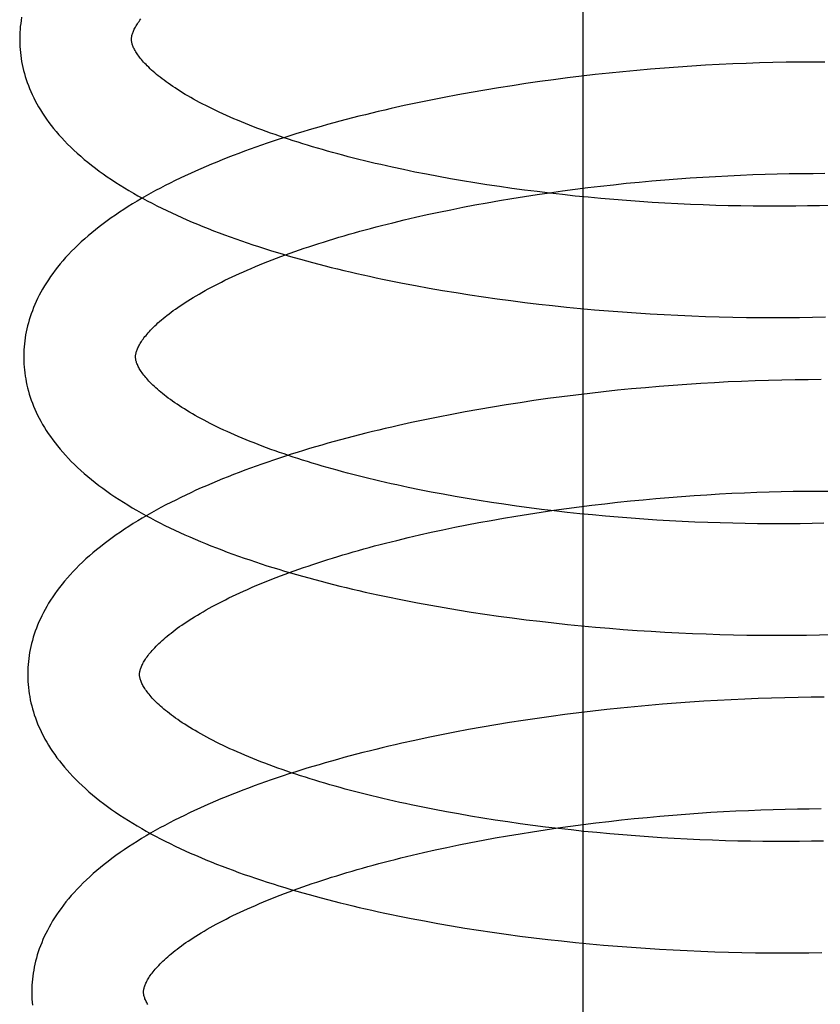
# Model space of a CAD drawing. Header units: inches. Extents: x 0 to 204, y 0 to 132.
# Tile 70 of 113: x 113.545 to 113.688, y 48.17 to 48.346. Entities that reach past the tile are written whole.
import ezdxf

# ---------------------------------------------------------------- set-up
doc = ezdxf.new("R2010")
doc.units = ezdxf.units.IN
doc.header["$LTSCALE"] = 11.243375
doc.header["$MEASUREMENT"] = 0
doc.linetypes.add('HIDDEN', pattern=[0.2, 0.1, -0.1])
doc.layers.add('DEFAULT_2', color=8, linetype='HIDDEN')

msp = doc.modelspace()

# ---------------------------------------------------------------- linework, layer by layer
at = {"layer": 'DEFAULT_2', "color": 8, "linetype": 'HIDDEN'}
for p, q in [((113.64604, 48.03959), (113.64604, 48.60209)), ((113.68929, 48.33809), (113.68699, 48.33809)), ((113.65317, 48.33635), (113.65069, 48.3361)), ((113.65565, 48.33658), (113.65317, 48.33635)), ((113.65812, 48.3368), (113.65565, 48.33658)), ((113.66059, 48.337), (113.65812, 48.3368)), ((113.66305, 48.33718), (113.66059, 48.337)), ((113.66551, 48.33735), (113.66305, 48.33718)), ((113.66795, 48.3375), (113.66551, 48.33735)), ((113.67038, 48.33763), (113.66795, 48.3375)), ((113.6728, 48.33774), (113.67038, 48.33763)), ((113.67521, 48.33784), (113.6728, 48.33774)), ((113.6776, 48.33793), (113.67521, 48.33784)), ((113.67998, 48.33799), (113.6776, 48.33793)), ((113.68233, 48.33804), (113.67998, 48.33799)), ((113.68467, 48.33808), (113.68233, 48.33804)), ((113.68699, 48.33809), (113.68467, 48.33808)), ((113.63829, 48.33459), (113.63582, 48.33423)), ((113.64077, 48.33492), (113.63829, 48.33459)), ((113.64325, 48.33524), (113.64077, 48.33492)), ((113.64573, 48.33554), (113.64325, 48.33524)), ((113.64821, 48.33583), (113.64573, 48.33554)), ((113.65069, 48.3361), (113.64821, 48.33583)), ((113.62846, 48.33307), (113.62603, 48.33265)), ((113.63091, 48.33348), (113.62846, 48.33307)), ((113.63336, 48.33386), (113.63091, 48.33348)), ((113.63582, 48.33423), (113.63336, 48.33386)), ((113.6188, 48.33128), (113.61643, 48.33079)), ((113.6212, 48.33176), (113.6188, 48.33128)), ((113.62361, 48.33221), (113.6212, 48.33176)), ((113.62603, 48.33265), (113.62361, 48.33221)), ((113.61406, 48.33029), (113.61172, 48.32976)), ((113.61643, 48.33079), (113.61406, 48.33029)), ((113.61597, 48.31842), (113.61391, 48.31885)), ((113.61806, 48.31801), (113.61597, 48.31842)), ((113.62018, 48.31761), (113.61806, 48.31801)), ((113.62231, 48.31722), (113.62018, 48.31761)), ((113.62447, 48.31685), (113.62231, 48.31722)), ((113.65834, 48.31683), (113.66063, 48.31703)), ((113.66063, 48.31703), (113.66291, 48.31721)), ((113.66291, 48.31721), (113.66518, 48.31737)), ((113.66518, 48.31737), (113.66745, 48.31752)), ((113.66745, 48.31752), (113.6697, 48.31765)), ((113.6697, 48.31765), (113.67194, 48.31777)), ((113.67194, 48.31777), (113.67417, 48.31788)), ((113.67417, 48.31788), (113.67639, 48.31796)), ((113.67639, 48.31796), (113.67858, 48.31804)), ((113.67858, 48.31804), (113.68076, 48.3181)), ((113.68076, 48.3181), (113.68292, 48.31814)), ((113.68292, 48.31814), (113.68506, 48.31817)), ((113.68506, 48.31817), (113.68717, 48.31818)), ((113.68717, 48.31818), (113.68926, 48.31819)), ((113.62665, 48.31649), (113.62447, 48.31685)), ((113.62885, 48.31614), (113.62665, 48.31649)), ((113.63107, 48.31581), (113.62885, 48.31614)), ((113.6333, 48.3155), (113.63107, 48.31581)), ((113.63554, 48.31519), (113.6333, 48.3155)), ((113.64233, 48.31505), (113.64461, 48.31535)), ((113.64461, 48.31535), (113.64689, 48.31563)), ((113.64689, 48.31563), (113.64918, 48.3159)), ((113.64918, 48.3159), (113.65147, 48.31616)), ((113.65147, 48.31616), (113.65376, 48.3164)), ((113.65376, 48.3164), (113.65605, 48.31662)), ((113.65605, 48.31662), (113.65834, 48.31683)), ((113.6311, 48.31332), (113.63332, 48.3137)), ((113.63332, 48.3137), (113.63555, 48.31406)), ((113.6378, 48.31491), (113.63554, 48.31519)), ((113.63555, 48.31406), (113.6378, 48.3144)), ((113.64007, 48.31463), (113.6378, 48.31491)), ((113.6378, 48.3144), (113.64006, 48.31473)), ((113.64006, 48.31473), (113.64233, 48.31505)), ((113.64235, 48.31438), (113.64007, 48.31463)), ((113.64463, 48.31413), (113.64235, 48.31438)), ((113.64692, 48.3139), (113.64463, 48.31413)), ((113.64921, 48.31369), (113.64692, 48.3139)), ((113.65151, 48.31349), (113.64921, 48.31369)), ((113.6538, 48.31331), (113.65151, 48.31349)), ((113.62025, 48.31125), (113.62238, 48.31169)), ((113.62238, 48.31169), (113.62453, 48.31212)), ((113.62453, 48.31212), (113.6267, 48.31253)), ((113.6267, 48.31253), (113.62889, 48.31294)), ((113.62889, 48.31294), (113.6311, 48.31332)), ((113.6561, 48.31315), (113.6538, 48.31331)), ((113.65839, 48.31299), (113.6561, 48.31315)), ((113.66068, 48.31286), (113.65839, 48.31299)), ((113.66297, 48.31274), (113.66068, 48.31286)), ((113.66524, 48.31263), (113.66297, 48.31274)), ((113.66751, 48.31254), (113.66524, 48.31263)), ((113.66977, 48.31246), (113.66751, 48.31254)), ((113.67201, 48.3124), (113.66977, 48.31246)), ((113.67424, 48.31235), (113.67201, 48.3124)), ((113.67646, 48.31232), (113.67424, 48.31235)), ((113.68192, 48.3123), (113.67975, 48.3123)), ((113.68407, 48.31232), (113.68192, 48.3123)), ((113.6862, 48.31235), (113.68407, 48.31232)), ((113.6883, 48.3124), (113.6862, 48.31235)), ((113.69037, 48.31246), (113.6883, 48.3124)), ((113.61402, 48.30985), (113.61607, 48.31033)), ((113.61607, 48.31033), (113.61815, 48.3108)), ((113.61815, 48.3108), (113.62025, 48.31125)), ((113.612, 48.30936), (113.61402, 48.30985)), ((113.61609, 48.29811), (113.61849, 48.29768)), ((113.61849, 48.29768), (113.6209, 48.29726)), ((113.6209, 48.29726), (113.62332, 48.29686)), ((113.62332, 48.29686), (113.62576, 48.29647)), ((113.62576, 48.29647), (113.62821, 48.29611)), ((113.62821, 48.29611), (113.63067, 48.29576)), ((113.63067, 48.29576), (113.63314, 48.29543)), ((113.63314, 48.29543), (113.63561, 48.29511)), ((113.63561, 48.29511), (113.6381, 48.29482)), ((113.6381, 48.29482), (113.64059, 48.29454)), ((113.64059, 48.29454), (113.64308, 48.29428)), ((113.64308, 48.29428), (113.64558, 48.29403)), ((113.64558, 48.29403), (113.64808, 48.29381)), ((113.64808, 48.29381), (113.65057, 48.2936)), ((113.65057, 48.2936), (113.65307, 48.2934)), ((113.65307, 48.2934), (113.65556, 48.29323)), ((113.65556, 48.29323), (113.65805, 48.29307)), ((113.65805, 48.29307), (113.66053, 48.29293)), ((113.66053, 48.29293), (113.66301, 48.2928)), ((113.66301, 48.2928), (113.66548, 48.29269)), ((113.66548, 48.29269), (113.66794, 48.2926)), ((113.66794, 48.2926), (113.67038, 48.29253)), ((113.67038, 48.29253), (113.67282, 48.29247)), ((113.67282, 48.29247), (113.67524, 48.29243)), ((113.67524, 48.29243), (113.67764, 48.2924)), ((113.67764, 48.2924), (113.68003, 48.29239)), ((113.68003, 48.29239), (113.6824, 48.2924)), ((113.6824, 48.2924), (113.68475, 48.29242)), ((113.68475, 48.29242), (113.68708, 48.29246)), ((113.68708, 48.29246), (113.68939, 48.29251)), ((113.65967, 48.28008), (113.65719, 48.27986)), ((113.66215, 48.28027), (113.65967, 48.28008)), ((113.66462, 48.28045), (113.66215, 48.28027)), ((113.66708, 48.28061), (113.66462, 48.28045)), ((113.66954, 48.28075), (113.66708, 48.28061)), ((113.67198, 48.28088), (113.66954, 48.28075)), ((113.6744, 48.28099), (113.67198, 48.28088)), ((113.67682, 48.28108), (113.6744, 48.28099)), ((113.67921, 48.28116), (113.67682, 48.28108)), ((113.68159, 48.28122), (113.67921, 48.28116)), ((113.68396, 48.28127), (113.68159, 48.28122)), ((113.6863, 48.28129), (113.68396, 48.28127)), ((113.68862, 48.2813), (113.6863, 48.28129)), ((113.64472, 48.27855), (113.64223, 48.27823)), ((113.64722, 48.27884), (113.64472, 48.27855)), ((113.64971, 48.27912), (113.64722, 48.27884)), ((113.65221, 48.27939), (113.64971, 48.27912)), ((113.6547, 48.27963), (113.65221, 48.27939)), ((113.65719, 48.27986), (113.6547, 48.27963)), ((113.63231, 48.2768), (113.62985, 48.27639)), ((113.63478, 48.27718), (113.63231, 48.2768)), ((113.63726, 48.27755), (113.63478, 48.27718)), ((113.63974, 48.2779), (113.63726, 48.27755)), ((113.64223, 48.27823), (113.63974, 48.2779)), ((113.62254, 48.27509), (113.62013, 48.27462)), ((113.62497, 48.27554), (113.62254, 48.27509)), ((113.62741, 48.27598), (113.62497, 48.27554)), ((113.62985, 48.27639), (113.62741, 48.27598)), ((113.61536, 48.27362), (113.613, 48.2731)), ((113.61774, 48.27413), (113.61536, 48.27362)), ((113.62013, 48.27462), (113.61774, 48.27413)), ((113.6168, 48.26161), (113.61473, 48.26203)), ((113.61889, 48.2612), (113.6168, 48.26161)), ((113.621, 48.2608), (113.61889, 48.2612)), ((113.62314, 48.26041), (113.621, 48.2608)), ((113.6659, 48.26058), (113.66817, 48.26073)), ((113.66817, 48.26073), (113.67042, 48.26086)), ((113.67042, 48.26086), (113.67267, 48.26098)), ((113.67267, 48.26098), (113.67489, 48.26108)), ((113.67489, 48.26108), (113.67711, 48.26117)), ((113.67711, 48.26117), (113.67931, 48.26125)), ((113.67931, 48.26125), (113.68148, 48.26131)), ((113.68148, 48.26131), (113.68364, 48.26135)), ((113.68364, 48.26135), (113.68578, 48.26138)), ((113.68578, 48.26138), (113.6879, 48.26139)), ((113.6879, 48.26139), (113.68999, 48.26139)), ((113.6253, 48.26004), (113.62314, 48.26041)), ((113.62748, 48.25968), (113.6253, 48.26004)), ((113.62968, 48.25934), (113.62748, 48.25968)), ((113.63189, 48.25901), (113.62968, 48.25934)), ((113.63412, 48.25869), (113.63189, 48.25901)), ((113.64762, 48.25884), (113.6499, 48.25911)), ((113.6499, 48.25911), (113.65219, 48.25937)), ((113.65219, 48.25937), (113.65449, 48.25961)), ((113.65449, 48.25961), (113.65678, 48.25983)), ((113.65678, 48.25983), (113.65907, 48.26004)), ((113.65907, 48.26004), (113.66135, 48.26024)), ((113.66135, 48.26024), (113.66363, 48.26042)), ((113.66363, 48.26042), (113.6659, 48.26058)), ((113.63404, 48.25691), (113.63628, 48.25726)), ((113.63637, 48.25839), (113.63412, 48.25869)), ((113.63628, 48.25726), (113.63853, 48.25761)), ((113.63862, 48.2581), (113.63637, 48.25839)), ((113.63853, 48.25761), (113.64079, 48.25794)), ((113.64089, 48.25783), (113.63862, 48.2581)), ((113.64079, 48.25794), (113.64306, 48.25825)), ((113.64317, 48.25757), (113.64089, 48.25783)), ((113.64306, 48.25825), (113.64533, 48.25856)), ((113.64545, 48.25733), (113.64317, 48.25757)), ((113.64533, 48.25856), (113.64762, 48.25884)), ((113.64774, 48.2571), (113.64545, 48.25733)), ((113.62525, 48.25533), (113.62742, 48.25574)), ((113.62742, 48.25574), (113.62961, 48.25614)), ((113.62961, 48.25614), (113.63182, 48.25653)), ((113.63182, 48.25653), (113.63404, 48.25691)), ((113.65003, 48.25689), (113.64774, 48.2571)), ((113.65232, 48.2567), (113.65003, 48.25689)), ((113.65462, 48.25651), (113.65232, 48.2567)), ((113.65691, 48.25635), (113.65462, 48.25651)), ((113.65921, 48.2562), (113.65691, 48.25635)), ((113.66149, 48.25606), (113.65921, 48.2562)), ((113.66378, 48.25594), (113.66149, 48.25606)), ((113.66605, 48.25583), (113.66378, 48.25594)), ((113.66832, 48.25574), (113.66605, 48.25583)), ((113.67057, 48.25567), (113.66832, 48.25574)), ((113.67282, 48.25561), (113.67057, 48.25567)), ((113.67504, 48.25556), (113.67282, 48.25561)), ((113.67726, 48.25553), (113.67504, 48.25556)), ((113.67945, 48.25551), (113.67726, 48.25553)), ((113.68486, 48.25553), (113.68271, 48.25551)), ((113.68699, 48.25556), (113.68486, 48.25553)), ((113.68909, 48.25561), (113.68699, 48.25556)), ((113.61679, 48.25354), (113.61887, 48.25401)), ((113.61887, 48.25401), (113.62097, 48.25446)), ((113.62097, 48.25446), (113.6231, 48.2549)), ((113.6231, 48.2549), (113.62525, 48.25533)), ((113.61272, 48.25257), (113.61474, 48.25306)), ((113.61474, 48.25306), (113.61679, 48.25354)), ((113.6164, 48.2414), (113.61878, 48.24096)), ((113.61878, 48.24096), (113.62118, 48.24054)), ((113.62118, 48.24054), (113.62359, 48.24014)), ((113.62359, 48.24014), (113.62602, 48.23975)), ((113.62602, 48.23975), (113.62846, 48.23939)), ((113.62846, 48.23939), (113.63091, 48.23903)), ((113.63091, 48.23903), (113.63336, 48.2387)), ((113.63336, 48.2387), (113.63583, 48.23838)), ((113.63583, 48.23838), (113.63831, 48.23809)), ((113.63831, 48.23809), (113.64079, 48.2378)), ((113.64079, 48.2378), (113.64327, 48.23754)), ((113.64327, 48.23754), (113.64576, 48.23729)), ((113.64576, 48.23729), (113.64825, 48.23706)), ((113.64825, 48.23706), (113.65074, 48.23685)), ((113.65074, 48.23685), (113.65322, 48.23665)), ((113.65322, 48.23665), (113.65571, 48.23647)), ((113.65571, 48.23647), (113.65819, 48.23631)), ((113.65819, 48.23631), (113.66067, 48.23617)), ((113.66067, 48.23617), (113.66314, 48.23604)), ((113.66314, 48.23604), (113.6656, 48.23593)), ((113.6656, 48.23593), (113.66805, 48.23583)), ((113.66805, 48.23583), (113.67049, 48.23575)), ((113.67049, 48.23575), (113.67292, 48.23569)), ((113.67292, 48.23569), (113.67533, 48.23564)), ((113.67533, 48.23564), (113.67773, 48.23561)), ((113.67773, 48.23561), (113.68012, 48.2356)), ((113.68366, 48.23561), (113.686, 48.23564)), ((113.686, 48.23564), (113.68832, 48.23568)), ((113.68832, 48.23568), (113.69062, 48.23573)), ((113.66762, 48.22381), (113.66516, 48.22365)), ((113.67007, 48.22395), (113.66762, 48.22381)), ((113.67251, 48.22408), (113.67007, 48.22395)), ((113.67494, 48.22419), (113.67251, 48.22408)), ((113.67735, 48.22429), (113.67494, 48.22419)), ((113.67974, 48.22437), (113.67735, 48.22429)), ((113.68212, 48.22443), (113.67974, 48.22437)), ((113.68448, 48.22447), (113.68212, 48.22443)), ((113.68683, 48.2245), (113.68448, 48.22447)), ((113.68915, 48.22451), (113.68683, 48.2245)), ((113.64777, 48.22203), (113.64528, 48.22173)), ((113.65026, 48.22232), (113.64777, 48.22203)), ((113.65276, 48.22258), (113.65026, 48.22232)), ((113.65525, 48.22283), (113.65276, 48.22258)), ((113.65773, 48.22306), (113.65525, 48.22283)), ((113.66022, 48.22327), (113.65773, 48.22306)), ((113.66269, 48.22347), (113.66022, 48.22327)), ((113.66516, 48.22365), (113.66269, 48.22347)), ((113.63535, 48.22037), (113.63289, 48.21998)), ((113.63783, 48.22073), (113.63535, 48.22037)), ((113.64031, 48.22109), (113.63783, 48.22073)), ((113.64279, 48.22142), (113.64031, 48.22109)), ((113.64528, 48.22173), (113.64279, 48.22142)), ((113.62555, 48.21872), (113.62313, 48.21827)), ((113.62799, 48.21916), (113.62555, 48.21872)), ((113.63043, 48.21958), (113.62799, 48.21916)), ((113.63289, 48.21998), (113.63043, 48.21958)), ((113.61596, 48.2168), (113.6136, 48.21628)), ((113.61833, 48.21731), (113.61596, 48.2168)), ((113.62072, 48.2178), (113.61833, 48.21731)), ((113.62313, 48.21827), (113.62072, 48.2178)), ((113.61948, 48.20443), (113.61738, 48.20485)), ((113.62161, 48.20403), (113.61948, 48.20443)), ((113.67561, 48.20429), (113.67782, 48.20438)), ((113.67782, 48.20438), (113.68002, 48.20446)), ((113.68002, 48.20446), (113.6822, 48.20451)), ((113.6822, 48.20451), (113.68436, 48.20456)), ((113.68436, 48.20456), (113.6865, 48.20459)), ((113.6865, 48.20459), (113.68861, 48.2046)), ((113.62376, 48.20364), (113.62161, 48.20403)), ((113.62593, 48.20326), (113.62376, 48.20364)), ((113.62812, 48.2029), (113.62593, 48.20326)), ((113.63033, 48.20255), (113.62812, 48.2029)), ((113.63256, 48.20222), (113.63033, 48.20255)), ((113.65062, 48.20232), (113.65291, 48.20258)), ((113.65291, 48.20258), (113.6552, 48.20282)), ((113.6552, 48.20282), (113.65749, 48.20304)), ((113.65749, 48.20304), (113.65978, 48.20325)), ((113.65978, 48.20325), (113.66207, 48.20345)), ((113.66207, 48.20345), (113.66435, 48.20363)), ((113.66435, 48.20363), (113.66662, 48.20379)), ((113.66662, 48.20379), (113.66888, 48.20394)), ((113.66888, 48.20394), (113.67114, 48.20407)), ((113.67114, 48.20407), (113.67338, 48.20419)), ((113.67338, 48.20419), (113.67561, 48.20429)), ((113.63481, 48.2019), (113.63256, 48.20222)), ((113.63706, 48.2016), (113.63481, 48.2019)), ((113.63699, 48.20047), (113.63924, 48.20082)), ((113.63933, 48.20131), (113.63706, 48.2016)), ((113.63924, 48.20082), (113.6415, 48.20115)), ((113.64162, 48.20104), (113.63933, 48.20131)), ((113.6415, 48.20115), (113.64377, 48.20146)), ((113.6439, 48.20078), (113.64162, 48.20104)), ((113.64377, 48.20146), (113.64605, 48.20176)), ((113.6462, 48.20054), (113.6439, 48.20078)), ((113.64605, 48.20176), (113.64833, 48.20205)), ((113.64833, 48.20205), (113.65062, 48.20232)), ((113.62814, 48.19895), (113.63033, 48.19935)), ((113.63033, 48.19935), (113.63253, 48.19974)), ((113.63253, 48.19974), (113.63476, 48.20011)), ((113.63476, 48.20011), (113.63699, 48.20047)), ((113.6485, 48.20031), (113.6462, 48.20054)), ((113.65081, 48.2001), (113.6485, 48.20031)), ((113.65312, 48.1999), (113.65081, 48.2001)), ((113.65543, 48.19972), (113.65312, 48.1999)), ((113.65774, 48.19955), (113.65543, 48.19972)), ((113.66004, 48.1994), (113.65774, 48.19955)), ((113.66235, 48.19926), (113.66004, 48.1994)), ((113.66464, 48.19914), (113.66235, 48.19926)), ((113.66693, 48.19904), (113.66464, 48.19914)), ((113.66921, 48.19895), (113.66693, 48.19904)), ((113.61959, 48.19721), (113.62169, 48.19767)), ((113.62169, 48.19767), (113.62382, 48.19811)), ((113.62382, 48.19811), (113.62597, 48.19854)), ((113.62597, 48.19854), (113.62814, 48.19895)), ((113.67148, 48.19887), (113.66921, 48.19895)), ((113.67373, 48.19881), (113.67148, 48.19887)), ((113.67597, 48.19877), (113.67373, 48.19881)), ((113.6782, 48.19874), (113.67597, 48.19877)), ((113.68041, 48.19872), (113.6782, 48.19874)), ((113.6826, 48.19872), (113.68041, 48.19872)), ((113.68476, 48.19873), (113.6826, 48.19872)), ((113.68691, 48.19876), (113.68476, 48.19873)), ((113.68903, 48.1988), (113.68691, 48.19876)), ((113.61344, 48.19578), (113.61546, 48.19627)), ((113.61546, 48.19627), (113.61751, 48.19675)), ((113.61751, 48.19675), (113.61959, 48.19721)), ((113.61767, 48.18451), (113.62007, 48.18407)), ((113.62007, 48.18407), (113.62248, 48.18365)), ((113.62248, 48.18365), (113.62491, 48.18325)), ((113.62491, 48.18325), (113.62735, 48.18287)), ((113.62735, 48.18287), (113.6298, 48.1825)), ((113.6298, 48.1825), (113.63227, 48.18215)), ((113.63227, 48.18215), (113.63474, 48.18182)), ((113.63474, 48.18182), (113.63722, 48.18151)), ((113.63722, 48.18151), (113.63971, 48.18122)), ((113.63971, 48.18122), (113.6422, 48.18094)), ((113.6422, 48.18094), (113.6447, 48.18068)), ((113.6447, 48.18068), (113.6472, 48.18043)), ((113.6472, 48.18043), (113.6497, 48.18021)), ((113.6497, 48.18021), (113.6522, 48.18)), ((113.6522, 48.18), (113.6547, 48.17981)), ((113.6547, 48.17981), (113.6572, 48.17963)), ((113.6572, 48.17963), (113.65969, 48.17947)), ((113.65969, 48.17947), (113.66217, 48.17933)), ((113.66217, 48.17933), (113.66465, 48.17921)), ((113.66465, 48.17921), (113.66712, 48.1791)), ((113.66712, 48.1791), (113.66958, 48.17901)), ((113.66958, 48.17901), (113.67203, 48.17894)), ((113.67203, 48.17894), (113.67446, 48.17888)), ((113.67446, 48.17888), (113.67689, 48.17884)), ((113.67689, 48.17884), (113.67929, 48.17882)), ((113.67929, 48.17882), (113.68168, 48.17881)), ((113.68168, 48.17881), (113.68405, 48.17882)), ((113.68405, 48.17882), (113.68641, 48.17884)), ((113.68641, 48.17884), (113.68874, 48.17888))]:
    msp.add_line(p, q, dxfattribs=at)
for points in [[(113.54562, 48.34608), (113.54553, 48.34554), (113.54546, 48.345), (113.54539, 48.34447), (113.54535, 48.34393), (113.54531, 48.3434), (113.54529, 48.34286), (113.54528, 48.34232), (113.54528, 48.34188)], [(113.56528, 48.34213), (113.56528, 48.34224), (113.56528, 48.34235), (113.56529, 48.34247), (113.56531, 48.34259), (113.56533, 48.34272), (113.56536, 48.34285), (113.5654, 48.34299), (113.56544, 48.34314), (113.56549, 48.34329), (113.56555, 48.34345), (113.56562, 48.34362), (113.5657, 48.34379), (113.56578, 48.34397), (113.56588, 48.34415), (113.56598, 48.34434), (113.56609, 48.34454), (113.56621, 48.34473), (113.56635, 48.34494), (113.56648, 48.34514), (113.56663, 48.34535), (113.56679, 48.34557), (113.56696, 48.34579)], [(113.54528, 48.34188), (113.54529, 48.34143), (113.54531, 48.34089), (113.54535, 48.34035), (113.5454, 48.33981), (113.54546, 48.33928), (113.54554, 48.33874), (113.54563, 48.3382), (113.54573, 48.33766), (113.54585, 48.33713), (113.54598, 48.33659), (113.54612, 48.33605), (113.54628, 48.33551), (113.54645, 48.33497), (113.54663, 48.33443), (113.54683, 48.33389), (113.54705, 48.33334), (113.54728, 48.3328), (113.54752, 48.33226), (113.54778, 48.33171), (113.54806, 48.33117), (113.54836, 48.33062), (113.54867, 48.33007), (113.549, 48.32952), (113.54934, 48.32897), (113.54971, 48.32841), (113.55009, 48.32786), (113.55049, 48.3273), (113.55091, 48.32675), (113.55135, 48.32619), (113.55181, 48.32564), (113.55229, 48.32508), (113.55279, 48.32453), (113.55331, 48.32397), (113.55385, 48.32342), (113.5544, 48.32287), (113.55498, 48.32232), (113.55558, 48.32177), (113.55619, 48.32123), (113.55682, 48.32069), (113.55747, 48.32016), (113.55813, 48.31963), (113.55882, 48.31911), (113.55951, 48.31859), (113.56023, 48.31808), (113.56095, 48.31757), (113.5617, 48.31707), (113.56245, 48.31657), (113.56322, 48.31608), (113.56401, 48.3156), (113.5648, 48.31512), (113.56561, 48.31465), (113.56643, 48.31418), (113.56726, 48.31373), (113.5681, 48.31327), (113.56895, 48.31283), (113.56981, 48.31239), (113.57069, 48.31195), (113.57157, 48.31153), (113.57246, 48.3111), (113.57337, 48.31069), (113.57428, 48.31028), (113.5752, 48.30987), (113.57614, 48.30947), (113.57708, 48.30908), (113.57803, 48.30869), (113.57899, 48.3083), (113.57996, 48.30792), (113.58094, 48.30755), (113.58192, 48.30718), (113.58292, 48.30682), (113.58392, 48.30646), (113.58493, 48.30611), (113.58595, 48.30576), (113.58698, 48.30542), (113.58801, 48.30508), (113.58906, 48.30474), (113.59011, 48.30442), (113.59117, 48.30409), (113.59223, 48.30377), (113.5933, 48.30346), (113.59438, 48.30315), (113.59547, 48.30284), (113.59657, 48.30254), (113.59767, 48.30224), (113.59878, 48.30195), (113.59989, 48.30167), (113.60101, 48.30138), (113.60214, 48.3011), (113.60327, 48.30083), (113.60441, 48.30056), (113.60555, 48.3003), (113.6067, 48.30004), (113.60786, 48.29978), (113.60902, 48.29953), (113.61019, 48.29928), (113.61136, 48.29904), (113.61254, 48.2988), (113.61372, 48.29857), (113.61609, 48.29811)], [(113.61391, 48.31885), (113.61188, 48.31929), (113.61087, 48.31951), (113.60987, 48.31974), (113.60888, 48.31997), (113.6079, 48.3202), (113.60692, 48.32044), (113.60595, 48.32067), (113.60499, 48.32092), (113.60404, 48.32116), (113.6031, 48.32141), (113.60217, 48.32166), (113.60125, 48.32191), (113.60033, 48.32216), (113.59943, 48.32242), (113.59854, 48.32268), (113.59765, 48.32294), (113.59678, 48.3232), (113.59591, 48.32347), (113.59506, 48.32374), (113.59421, 48.32401), (113.59338, 48.32428), (113.59256, 48.32455), (113.59174, 48.32483), (113.59094, 48.32511), (113.59015, 48.32539), (113.58938, 48.32567), (113.58861, 48.32595), (113.58785, 48.32623), (113.58711, 48.32652), (113.58638, 48.3268), (113.58566, 48.32709), (113.58496, 48.32738), (113.58426, 48.32767), (113.58358, 48.32796), (113.58291, 48.32825), (113.58225, 48.32854), (113.58161, 48.32883), (113.58098, 48.32912), (113.58036, 48.32941), (113.57975, 48.3297), (113.57916, 48.32999), (113.57858, 48.33029), (113.57801, 48.33058), (113.57746, 48.33087), (113.57691, 48.33116), (113.57639, 48.33145), (113.57587, 48.33174), (113.57537, 48.33203), (113.57489, 48.33231), (113.57441, 48.3326), (113.57395, 48.33288), (113.5735, 48.33317), (113.57307, 48.33345), (113.57265, 48.33373), (113.57224, 48.33401), (113.57184, 48.33428), (113.57146, 48.33456), (113.57109, 48.33483), (113.57074, 48.3351), (113.5704, 48.33536), (113.57007, 48.33562), (113.56975, 48.33588), (113.56945, 48.33614), (113.56915, 48.3364), (113.56887, 48.33665), (113.5686, 48.3369), (113.56835, 48.33714), (113.5681, 48.33738), (113.56787, 48.33762), (113.56765, 48.33785), (113.56744, 48.33808), (113.56724, 48.33831), (113.56706, 48.33853), (113.56688, 48.33874), (113.56671, 48.33895), (113.56656, 48.33916), (113.56641, 48.33936), (113.56628, 48.33956), (113.56615, 48.33975), (113.56604, 48.33994), (113.56593, 48.34013), (113.56583, 48.34031), (113.56574, 48.34048), (113.56566, 48.34065), (113.56559, 48.34082), (113.56552, 48.34097), (113.56547, 48.34112), (113.56542, 48.34127), (113.56538, 48.34141), (113.56535, 48.34154), (113.56532, 48.34167), (113.5653, 48.34179), (113.56529, 48.34191), (113.56528, 48.34203), (113.56528, 48.34213)], [(113.61172, 48.32976), (113.61056, 48.32949), (113.6094, 48.32922), (113.60824, 48.32895), (113.6071, 48.32866), (113.60595, 48.32838), (113.60481, 48.32809), (113.60368, 48.32779), (113.60256, 48.3275), (113.60144, 48.32719), (113.60032, 48.32689), (113.59922, 48.32657), (113.59812, 48.32626), (113.59702, 48.32594), (113.59594, 48.32561), (113.59486, 48.32529), (113.59378, 48.32495), (113.59272, 48.32461), (113.59166, 48.32427), (113.59061, 48.32393), (113.58956, 48.32358), (113.58853, 48.32322), (113.5875, 48.32286), (113.58648, 48.3225), (113.58547, 48.32213), (113.58446, 48.32175), (113.58347, 48.32137), (113.58248, 48.32099), (113.5815, 48.3206), (113.58053, 48.32021), (113.57956, 48.31981), (113.57861, 48.31941), (113.57767, 48.319), (113.57673, 48.31859), (113.5758, 48.31817), (113.57489, 48.31775), (113.57398, 48.31732), (113.57308, 48.31689), (113.5722, 48.31645), (113.57132, 48.316), (113.57045, 48.31555), (113.56959, 48.3151), (113.56875, 48.31463), (113.56791, 48.31417), (113.56709, 48.31369), (113.56628, 48.31322), (113.56547, 48.31273), (113.56468, 48.31224), (113.56391, 48.31174), (113.56314, 48.31124), (113.56239, 48.31073), (113.56165, 48.31022), (113.56093, 48.3097), (113.56022, 48.30917), (113.55952, 48.30864), (113.55884, 48.30811), (113.55818, 48.30757), (113.55753, 48.30702), (113.5569, 48.30648), (113.55629, 48.30592), (113.5557, 48.30537), (113.55512, 48.30481), (113.55456, 48.30425), (113.55402, 48.30368), (113.5535, 48.30312), (113.553, 48.30255), (113.55252, 48.30199), (113.55206, 48.30142), (113.55162, 48.30086), (113.5512, 48.30029), (113.5508, 48.29973), (113.55041, 48.29917), (113.55005, 48.29861), (113.5497, 48.29805), (113.54937, 48.29749), (113.54906, 48.29693), (113.54876, 48.29638), (113.54849, 48.29582), (113.54823, 48.29527), (113.54798, 48.29472), (113.54775, 48.29417), (113.54754, 48.29363), (113.54734, 48.29308), (113.54715, 48.29254), (113.54698, 48.29199), (113.54683, 48.29145), (113.54668, 48.29091), (113.54656, 48.29037), (113.54644, 48.28983), (113.54634, 48.28929), (113.54625, 48.28875), (113.54618, 48.28822), (113.54612, 48.28768), (113.54607, 48.28714), (113.54603, 48.28661), (113.54601, 48.28607), (113.546, 48.28553), (113.546, 48.28509)], [(113.67975, 48.3123), (113.67756, 48.31231), (113.67646, 48.31232)], [(113.566, 48.28534), (113.566, 48.28545), (113.566, 48.28556), (113.56601, 48.28568), (113.56603, 48.2858), (113.56605, 48.28593), (113.56608, 48.28606), (113.56612, 48.2862), (113.56616, 48.28634), (113.56621, 48.28649), (113.56627, 48.28665), (113.56634, 48.28682), (113.56641, 48.287), (113.5665, 48.28717), (113.56659, 48.28736), (113.5667, 48.28755), (113.56681, 48.28774), (113.56693, 48.28794), (113.56706, 48.28814), (113.5672, 48.28835), (113.56735, 48.28856), (113.56751, 48.28877), (113.56768, 48.28899), (113.56787, 48.28922), (113.56806, 48.28945), (113.56826, 48.28968), (113.56848, 48.28992), (113.5687, 48.29016), (113.56894, 48.29041), (113.56919, 48.29066), (113.56945, 48.29091), (113.56972, 48.29117), (113.57001, 48.29143), (113.57031, 48.2917), (113.57062, 48.29197), (113.57094, 48.29224), (113.57128, 48.29251), (113.57162, 48.29279), (113.57199, 48.29307), (113.57236, 48.29336), (113.57275, 48.29364), (113.57315, 48.29393), (113.57357, 48.29422), (113.57399, 48.29451), (113.57443, 48.29481), (113.57489, 48.2951), (113.57535, 48.2954), (113.57583, 48.2957), (113.57632, 48.296), (113.57683, 48.2963), (113.57735, 48.2966), (113.57788, 48.29691), (113.57843, 48.29721), (113.57899, 48.29752), (113.57956, 48.29783), (113.58015, 48.29813), (113.58075, 48.29844), (113.58136, 48.29875), (113.58198, 48.29906), (113.58262, 48.29936), (113.58327, 48.29967), (113.58393, 48.29998), (113.58461, 48.30029), (113.58529, 48.30059), (113.58599, 48.3009), (113.5867, 48.3012), (113.58743, 48.30151), (113.58816, 48.30181), (113.58891, 48.30211), (113.58967, 48.30241), (113.59044, 48.30271), (113.59122, 48.30301), (113.59201, 48.30331), (113.59282, 48.30361), (113.59363, 48.3039), (113.59446, 48.30419), (113.5953, 48.30449), (113.59614, 48.30478), (113.597, 48.30506), (113.59787, 48.30535), (113.59875, 48.30563), (113.59963, 48.30591), (113.60053, 48.30619), (113.60144, 48.30647), (113.60236, 48.30675), (113.60328, 48.30702), (113.60422, 48.30729), (113.60516, 48.30756), (113.60611, 48.30782), (113.60707, 48.30809), (113.60804, 48.30835), (113.60902, 48.30861), (113.61, 48.30886), (113.611, 48.30911), (113.612, 48.30936)], [(113.61473, 48.26203), (113.6127, 48.26247), (113.61169, 48.2627), (113.61069, 48.26292), (113.6097, 48.26315), (113.60872, 48.26338), (113.60774, 48.26362), (113.60677, 48.26386), (113.60582, 48.2641), (113.60487, 48.26434), (113.60392, 48.26459), (113.60299, 48.26484), (113.60207, 48.26509), (113.60115, 48.26534), (113.60025, 48.2656), (113.59935, 48.26586), (113.59847, 48.26612), (113.59759, 48.26638), (113.59673, 48.26665), (113.59587, 48.26692), (113.59503, 48.26719), (113.59419, 48.26746), (113.59337, 48.26773), (113.59256, 48.26801), (113.59175, 48.26828), (113.59096, 48.26856), (113.59019, 48.26884), (113.58942, 48.26913), (113.58866, 48.26941), (113.58792, 48.26969), (113.58719, 48.26998), (113.58647, 48.27026), (113.58576, 48.27055), (113.58507, 48.27084), (113.58438, 48.27113), (113.58371, 48.27142), (113.58305, 48.27171), (113.58241, 48.272), (113.58178, 48.27229), (113.58115, 48.27258), (113.58055, 48.27288), (113.57995, 48.27317), (113.57937, 48.27346), (113.5788, 48.27375), (113.57825, 48.27404), (113.5777, 48.27433), (113.57717, 48.27462), (113.57666, 48.27491), (113.57616, 48.2752), (113.57567, 48.27549), (113.57519, 48.27577), (113.57473, 48.27606), (113.57428, 48.27634), (113.57384, 48.27662), (113.57342, 48.2769), (113.57301, 48.27718), (113.57261, 48.27746), (113.57223, 48.27773), (113.57186, 48.278), (113.5715, 48.27827), (113.57116, 48.27854), (113.57083, 48.2788), (113.57051, 48.27906), (113.57021, 48.27932), (113.56991, 48.27957), (113.56963, 48.27982), (113.56936, 48.28007), (113.5691, 48.28032), (113.56886, 48.28056), (113.56862, 48.28079), (113.5684, 48.28103), (113.56819, 48.28125), (113.56799, 48.28148), (113.56781, 48.2817), (113.56763, 48.28191), (113.56746, 48.28213), (113.56731, 48.28233), (113.56716, 48.28254), (113.56702, 48.28273), (113.5669, 48.28293), (113.56678, 48.28312), (113.56667, 48.2833), (113.56657, 48.28349), (113.56647, 48.28366), (113.56639, 48.28384), (113.56632, 48.28401), (113.56625, 48.28417), (113.56619, 48.28432), (113.56614, 48.28447), (113.5661, 48.28461), (113.56607, 48.28475), (113.56604, 48.28487), (113.56602, 48.285), (113.56601, 48.28512), (113.566, 48.28524), (113.566, 48.28534)], [(113.546, 48.28509), (113.54601, 48.28464), (113.54603, 48.2841), (113.54607, 48.28356), (113.54612, 48.28303), (113.54618, 48.28249), (113.54626, 48.28195), (113.54635, 48.28142), (113.54645, 48.28088), (113.54656, 48.28034), (113.54669, 48.27981), (113.54684, 48.27927), (113.54699, 48.27873), (113.54716, 48.27819), (113.54735, 48.27765), (113.54755, 48.27711), (113.54776, 48.27657), (113.54799, 48.27603), (113.54823, 48.27549), (113.54849, 48.27494), (113.54877, 48.2744), (113.54906, 48.27385), (113.54937, 48.27331), (113.5497, 48.27276), (113.55004, 48.27221), (113.5504, 48.27166), (113.55078, 48.27111), (113.55118, 48.27055), (113.5516, 48.27), (113.55204, 48.26944), (113.55249, 48.26889), (113.55297, 48.26834), (113.55346, 48.26779), (113.55398, 48.26723), (113.55451, 48.26669), (113.55506, 48.26614), (113.55563, 48.26559), (113.55622, 48.26505), (113.55683, 48.26451), (113.55746, 48.26397), (113.5581, 48.26344), (113.55876, 48.26291), (113.55944, 48.26239), (113.56013, 48.26187), (113.56084, 48.26136), (113.56156, 48.26085), (113.5623, 48.26035), (113.56305, 48.25986), (113.56382, 48.25937), (113.56459, 48.25889), (113.56538, 48.25841), (113.56618, 48.25794), (113.567, 48.25748), (113.56782, 48.25702), (113.56866, 48.25657), (113.56951, 48.25612), (113.57036, 48.25568), (113.57123, 48.25525), (113.57211, 48.25482), (113.573, 48.2544), (113.5739, 48.25398), (113.57481, 48.25357), (113.57572, 48.25317), (113.57665, 48.25277), (113.57759, 48.25237), (113.57853, 48.25198), (113.57949, 48.2516), (113.58045, 48.25122), (113.58142, 48.25085), (113.58241, 48.25048), (113.58339, 48.25012), (113.58439, 48.24976), (113.5854, 48.24941), (113.58641, 48.24906), (113.58743, 48.24871), (113.58846, 48.24838), (113.5895, 48.24804), (113.59055, 48.24771), (113.5916, 48.24739), (113.59266, 48.24707), (113.59372, 48.24675), (113.5948, 48.24644), (113.59588, 48.24614), (113.59697, 48.24584), (113.59806, 48.24554), (113.59917, 48.24525), (113.60027, 48.24496), (113.60139, 48.24468), (113.60251, 48.2444), (113.60364, 48.24412), (113.60477, 48.24385), (113.60591, 48.24359), (113.60705, 48.24333), (113.6082, 48.24307), (113.60936, 48.24282), (113.61052, 48.24257), (113.61169, 48.24233), (113.61286, 48.24209), (113.61403, 48.24186), (113.6164, 48.2414)], [(113.613, 48.2731), (113.61183, 48.27283), (113.61066, 48.27256), (113.6095, 48.27228), (113.60835, 48.272), (113.60719, 48.27172), (113.60605, 48.27143), (113.60491, 48.27114), (113.60377, 48.27084), (113.60265, 48.27053), (113.60152, 48.27023), (113.60041, 48.26992), (113.5993, 48.2696), (113.5982, 48.26928), (113.5971, 48.26896), (113.59601, 48.26863), (113.59493, 48.2683), (113.59386, 48.26796), (113.59279, 48.26762), (113.59173, 48.26727), (113.59068, 48.26692), (113.58964, 48.26656), (113.5886, 48.2662), (113.58757, 48.26584), (113.58655, 48.26547), (113.58554, 48.2651), (113.58454, 48.26472), (113.58354, 48.26433), (113.58255, 48.26394), (113.58157, 48.26355), (113.5806, 48.26315), (113.57964, 48.26275), (113.57869, 48.26234), (113.57775, 48.26193), (113.57681, 48.26151), (113.57589, 48.26109), (113.57498, 48.26066), (113.57407, 48.26022), (113.57318, 48.25978), (113.57229, 48.25934), (113.57142, 48.25889), (113.57055, 48.25843), (113.5697, 48.25797), (113.56886, 48.2575), (113.56803, 48.25703), (113.56721, 48.25655), (113.5664, 48.25606), (113.5656, 48.25557), (113.56482, 48.25507), (113.56404, 48.25457), (113.56328, 48.25406), (113.56254, 48.25355), (113.56181, 48.25302), (113.56109, 48.2525), (113.56039, 48.25197), (113.55971, 48.25143), (113.55904, 48.25089), (113.55838, 48.25034), (113.55775, 48.24979), (113.55713, 48.24924), (113.55653, 48.24868), (113.55594, 48.24812), (113.55538, 48.24755), (113.55483, 48.24699), (113.55431, 48.24642), (113.5538, 48.24585), (113.55332, 48.24529), (113.55285, 48.24472), (113.5524, 48.24415), (113.55198, 48.24358), (113.55157, 48.24302), (113.55118, 48.24245), (113.55081, 48.24188), (113.55046, 48.24132), (113.55013, 48.24076), (113.54981, 48.2402), (113.54951, 48.23964), (113.54923, 48.23909), (113.54897, 48.23853), (113.54872, 48.23798), (113.54849, 48.23743), (113.54827, 48.23688), (113.54807, 48.23633), (113.54788, 48.23578), (113.54771, 48.23524), (113.54756, 48.23469), (113.54741, 48.23415), (113.54728, 48.23361), (113.54717, 48.23306), (113.54706, 48.23252), (113.54697, 48.23198), (113.5469, 48.23144), (113.54684, 48.2309), (113.54679, 48.23036), (113.54675, 48.22982), (113.54673, 48.22928), (113.54672, 48.22874), (113.54672, 48.2283)], [(113.68271, 48.25551), (113.68055, 48.25551), (113.67945, 48.25551)], [(113.56672, 48.22855), (113.56672, 48.22865), (113.56672, 48.22877), (113.56673, 48.22889), (113.56675, 48.22901), (113.56677, 48.22913), (113.5668, 48.22927), (113.56684, 48.22941), (113.56688, 48.22955), (113.56693, 48.2297), (113.56699, 48.22986), (113.56706, 48.23003), (113.56713, 48.2302), (113.56722, 48.23038), (113.56731, 48.23057), (113.56742, 48.23076), (113.56753, 48.23095), (113.56765, 48.23115), (113.56778, 48.23135), (113.56792, 48.23156), (113.56807, 48.23177), (113.56823, 48.23198), (113.5684, 48.2322), (113.56859, 48.23243), (113.56878, 48.23266), (113.56898, 48.23289), (113.5692, 48.23313), (113.56942, 48.23337), (113.56966, 48.23362), (113.56991, 48.23387), (113.57017, 48.23412), (113.57044, 48.23438), (113.57073, 48.23464), (113.57103, 48.23491), (113.57134, 48.23518), (113.57166, 48.23545), (113.572, 48.23572), (113.57234, 48.236), (113.57271, 48.23628), (113.57308, 48.23657), (113.57347, 48.23685), (113.57387, 48.23714), (113.57429, 48.23743), (113.57471, 48.23772), (113.57515, 48.23802), (113.57561, 48.23831), (113.57607, 48.23861), (113.57655, 48.23891), (113.57705, 48.23921), (113.57755, 48.23951), (113.57807, 48.23981), (113.5786, 48.24012), (113.57915, 48.24042), (113.57971, 48.24073), (113.58028, 48.24104), (113.58087, 48.24134), (113.58147, 48.24165), (113.58208, 48.24196), (113.58271, 48.24227), (113.58334, 48.24257), (113.58399, 48.24288), (113.58465, 48.24319), (113.58533, 48.24349), (113.58601, 48.2438), (113.58671, 48.24411), (113.58742, 48.24441), (113.58815, 48.24471), (113.58888, 48.24502), (113.58963, 48.24532), (113.59039, 48.24562), (113.59116, 48.24592), (113.59194, 48.24622), (113.59273, 48.24652), (113.59354, 48.24682), (113.59435, 48.24711), (113.59518, 48.2474), (113.59602, 48.24769), (113.59687, 48.24798), (113.59772, 48.24827), (113.59859, 48.24856), (113.59947, 48.24884), (113.60036, 48.24912), (113.60125, 48.2494), (113.60216, 48.24968), (113.60308, 48.24996), (113.604, 48.25023), (113.60494, 48.2505), (113.60588, 48.25077), (113.60683, 48.25103), (113.60779, 48.2513), (113.60876, 48.25156), (113.60974, 48.25181), (113.61073, 48.25207), (113.61172, 48.25232), (113.61272, 48.25257)], [(113.68012, 48.2356), (113.6813, 48.2356), (113.68366, 48.23561)], [(113.54672, 48.2283), (113.54673, 48.22784), (113.54675, 48.22731), (113.54679, 48.22677), (113.54684, 48.22623), (113.5469, 48.22569), (113.54698, 48.22515), (113.54707, 48.22462), (113.54717, 48.22408), (113.54729, 48.22354), (113.54742, 48.223), (113.54756, 48.22246), (113.54772, 48.22192), (113.54789, 48.22138), (113.54808, 48.22084), (113.54828, 48.2203), (113.54849, 48.21975), (113.54872, 48.21921), (113.54897, 48.21866), (113.54923, 48.21812), (113.54951, 48.21757), (113.5498, 48.21702), (113.55012, 48.21647), (113.55045, 48.21592), (113.55079, 48.21537), (113.55116, 48.21481), (113.55154, 48.21426), (113.55194, 48.2137), (113.55237, 48.21315), (113.55281, 48.21259), (113.55327, 48.21203), (113.55375, 48.21148), (113.55425, 48.21092), (113.55477, 48.21037), (113.55531, 48.20981), (113.55587, 48.20926), (113.55645, 48.20871), (113.55704, 48.20817), (113.55766, 48.20763), (113.55829, 48.20709), (113.55894, 48.20655), (113.55961, 48.20602), (113.56029, 48.2055), (113.56099, 48.20498), (113.5617, 48.20447), (113.56243, 48.20396), (113.56318, 48.20346), (113.56394, 48.20296), (113.56471, 48.20247), (113.56549, 48.20199), (113.56629, 48.20151), (113.5671, 48.20104), (113.56792, 48.20057), (113.56875, 48.20012), (113.56959, 48.19966), (113.57045, 48.19922), (113.57131, 48.19878), (113.57218, 48.19834), (113.57307, 48.19791), (113.57397, 48.19749), (113.57487, 48.19708), (113.57579, 48.19666), (113.57671, 48.19626), (113.57765, 48.19586), (113.57859, 48.19546), (113.57954, 48.19507), (113.5805, 48.19469), (113.58148, 48.19431), (113.58246, 48.19394), (113.58345, 48.19357), (113.58444, 48.19321), (113.58545, 48.19285), (113.58646, 48.1925), (113.58748, 48.19215), (113.58851, 48.1918), (113.58955, 48.19147), (113.59059, 48.19113), (113.59164, 48.1908), (113.5927, 48.19048), (113.59377, 48.19016), (113.59485, 48.18985), (113.59593, 48.18954), (113.59702, 48.18923), (113.59811, 48.18893), (113.59922, 48.18863), (113.60033, 48.18834), (113.60144, 48.18805), (113.60257, 48.18777), (113.60369, 48.18749), (113.60483, 48.18722), (113.60597, 48.18695), (113.60712, 48.18669), (113.60827, 48.18643), (113.60943, 48.18617), (113.61059, 48.18592), (113.61176, 48.18567), (113.61293, 48.18543), (113.61411, 48.18519), (113.61529, 48.18496), (113.61767, 48.18451)], [(113.61738, 48.20485), (113.61531, 48.20527), (113.61428, 48.20549), (113.61326, 48.20572), (113.61225, 48.20594), (113.61125, 48.20617), (113.61025, 48.2064), (113.60926, 48.20664), (113.60828, 48.20687), (113.60731, 48.20711), (113.60635, 48.20736), (113.60539, 48.2076), (113.60445, 48.20785), (113.60351, 48.2081), (113.60259, 48.20835), (113.60167, 48.20861), (113.60076, 48.20887), (113.59986, 48.20913), (113.59897, 48.20939), (113.59809, 48.20966), (113.59723, 48.20993), (113.59637, 48.2102), (113.59552, 48.21047), (113.59468, 48.21074), (113.59386, 48.21102), (113.59304, 48.2113), (113.59224, 48.21158), (113.59145, 48.21186), (113.59067, 48.21214), (113.5899, 48.21242), (113.58915, 48.21271), (113.5884, 48.21299), (113.58767, 48.21328), (113.58695, 48.21357), (113.58624, 48.21386), (113.58555, 48.21415), (113.58486, 48.21444), (113.58419, 48.21473), (113.58353, 48.21503), (113.58289, 48.21532), (113.58226, 48.21561), (113.58164, 48.2159), (113.58103, 48.2162), (113.58044, 48.21649), (113.57986, 48.21679), (113.57929, 48.21708), (113.57874, 48.21737), (113.5782, 48.21766), (113.57767, 48.21796), (113.57716, 48.21825), (113.57666, 48.21854), (113.57617, 48.21882), (113.5757, 48.21911), (113.57524, 48.2194), (113.5748, 48.21968), (113.57436, 48.21996), (113.57394, 48.22024), (113.57354, 48.22052), (113.57315, 48.2208), (113.57277, 48.22107), (113.5724, 48.22134), (113.57205, 48.22161), (113.57171, 48.22188), (113.57138, 48.22214), (113.57107, 48.22241), (113.57077, 48.22266), (113.57048, 48.22292), (113.5702, 48.22317), (113.56994, 48.22342), (113.56969, 48.22366), (113.56945, 48.2239), (113.56922, 48.22413), (113.569, 48.22437), (113.5688, 48.2246), (113.5686, 48.22482), (113.56842, 48.22504), (113.56825, 48.22525), (113.56808, 48.22546), (113.56793, 48.22567), (113.56779, 48.22587), (113.56766, 48.22607), (113.56754, 48.22626), (113.56743, 48.22644), (113.56732, 48.22663), (113.56723, 48.22681), (113.56714, 48.22698), (113.56706, 48.22715), (113.56699, 48.22732), (113.56693, 48.22748), (113.56688, 48.22763), (113.56683, 48.22778), (113.5668, 48.22792), (113.56677, 48.22806), (113.56675, 48.22819), (113.56673, 48.22831), (113.56672, 48.22844), (113.56672, 48.22855)], [(113.6136, 48.21628), (113.61243, 48.21601), (113.61127, 48.21574), (113.61011, 48.21546), (113.60895, 48.21518), (113.6078, 48.2149), (113.60666, 48.21461), (113.60552, 48.21432), (113.60439, 48.21402), (113.60326, 48.21372), (113.60214, 48.21341), (113.60103, 48.2131), (113.59992, 48.21278), (113.59882, 48.21246), (113.59773, 48.21214), (113.59664, 48.21181), (113.59556, 48.21148), (113.59449, 48.21114), (113.59342, 48.2108), (113.59237, 48.21045), (113.59132, 48.2101), (113.59027, 48.20974), (113.58924, 48.20938), (113.58821, 48.20902), (113.58719, 48.20865), (113.58618, 48.20828), (113.58518, 48.2079), (113.58419, 48.20751), (113.5832, 48.20713), (113.58222, 48.20673), (113.58126, 48.20633), (113.5803, 48.20593), (113.57935, 48.20552), (113.5784, 48.20511), (113.57747, 48.20469), (113.57655, 48.20427), (113.57564, 48.20384), (113.57473, 48.2034), (113.57384, 48.20297), (113.57296, 48.20252), (113.57208, 48.20207), (113.57122, 48.20161), (113.57037, 48.20115), (113.56953, 48.20068), (113.5687, 48.20021), (113.56788, 48.19973), (113.56707, 48.19925), (113.56628, 48.19875), (113.5655, 48.19826), (113.56472, 48.19775), (113.56397, 48.19724), (113.56322, 48.19673), (113.56249, 48.19621), (113.56178, 48.19568), (113.56108, 48.19515), (113.5604, 48.19461), (113.55973, 48.19407), (113.55908, 48.19353), (113.55844, 48.19298), (113.55782, 48.19242), (113.55722, 48.19187), (113.55664, 48.19131), (113.55608, 48.19074), (113.55553, 48.19018), (113.55501, 48.18961), (113.55451, 48.18904), (113.55402, 48.18848), (113.55356, 48.18791), (113.55311, 48.18734), (113.55269, 48.18677), (113.55228, 48.18621), (113.55189, 48.18564), (113.55152, 48.18508), (113.55117, 48.18452), (113.55084, 48.18396), (113.55053, 48.1834), (113.55023, 48.18284), (113.54995, 48.18228), (113.54968, 48.18173), (113.54944, 48.18118), (113.54921, 48.18063), (113.54899, 48.18008), (113.54879, 48.17953), (113.5486, 48.17898), (113.54843, 48.17844), (113.54827, 48.17789), (113.54813, 48.17735), (113.548, 48.17681), (113.54789, 48.17627), (113.54778, 48.17573), (113.54769, 48.17519), (113.54762, 48.17465), (113.54756, 48.17411), (113.54751, 48.17357), (113.54747, 48.17303), (113.54745, 48.17249), (113.54744, 48.17195), (113.54744, 48.17151)], [(113.56744, 48.17176), (113.56744, 48.17186), (113.56744, 48.17198), (113.56745, 48.1721), (113.56747, 48.17222), (113.56749, 48.17234), (113.56752, 48.17248), (113.56756, 48.17261), (113.5676, 48.17276), (113.56765, 48.17291), (113.56771, 48.17307), (113.56778, 48.17324), (113.56785, 48.17341), (113.56794, 48.17359), (113.56804, 48.17378), (113.56814, 48.17397), (113.56825, 48.17416), (113.56837, 48.17436), (113.5685, 48.17456), (113.56864, 48.17477), (113.56879, 48.17498), (113.56895, 48.17519), (113.56912, 48.17541), (113.56931, 48.17564), (113.5695, 48.17587), (113.5697, 48.1761), (113.56992, 48.17634), (113.57014, 48.17658), (113.57038, 48.17683), (113.57063, 48.17708), (113.57089, 48.17733), (113.57116, 48.17759), (113.57145, 48.17785), (113.57175, 48.17812), (113.57206, 48.17838), (113.57238, 48.17866), (113.57272, 48.17893), (113.57306, 48.17921), (113.57343, 48.17949), (113.5738, 48.17977), (113.57419, 48.18006), (113.57459, 48.18035), (113.57501, 48.18064), (113.57543, 48.18093), (113.57587, 48.18123), (113.57633, 48.18152), (113.57679, 48.18182), (113.57727, 48.18212), (113.57776, 48.18242), (113.57827, 48.18272), (113.57879, 48.18302), (113.57932, 48.18333), (113.57987, 48.18363), (113.58043, 48.18394), (113.581, 48.18424), (113.58159, 48.18455), (113.58219, 48.18486), (113.5828, 48.18517), (113.58342, 48.18547), (113.58406, 48.18578), (113.58471, 48.18609), (113.58537, 48.1864), (113.58605, 48.1867), (113.58673, 48.18701), (113.58743, 48.18731), (113.58814, 48.18762), (113.58887, 48.18792), (113.5896, 48.18823), (113.59035, 48.18853), (113.59111, 48.18883), (113.59188, 48.18913), (113.59266, 48.18943), (113.59345, 48.18973), (113.59426, 48.19002), (113.59507, 48.19032), (113.5959, 48.19061), (113.59674, 48.1909), (113.59758, 48.19119), (113.59844, 48.19148), (113.59931, 48.19177), (113.60019, 48.19205), (113.60107, 48.19233), (113.60197, 48.19261), (113.60288, 48.19289), (113.6038, 48.19316), (113.60472, 48.19344), (113.60566, 48.19371), (113.6066, 48.19398), (113.60755, 48.19424), (113.60851, 48.1945), (113.60948, 48.19477), (113.61046, 48.19502), (113.61144, 48.19528), (113.61244, 48.19553), (113.61344, 48.19578)], [(113.54744, 48.17151), (113.54745, 48.17105), (113.54747, 48.17051), (113.54751, 48.16998), (113.54756, 48.16944)], [(113.56819, 48.16958), (113.56809, 48.16976), (113.56799, 48.16994), (113.5679, 48.17011), (113.56782, 48.17028), (113.56775, 48.17044), (113.56768, 48.1706), (113.56763, 48.17075), (113.56758, 48.1709), (113.56754, 48.17103), (113.56751, 48.17117), (113.56748, 48.17129), (113.56746, 48.17141), (113.56745, 48.17153), (113.56744, 48.17165), (113.56744, 48.17176)]]:
    msp.add_lwpolyline(points, dxfattribs=at)

doc.saveas('drawing.dxf')
